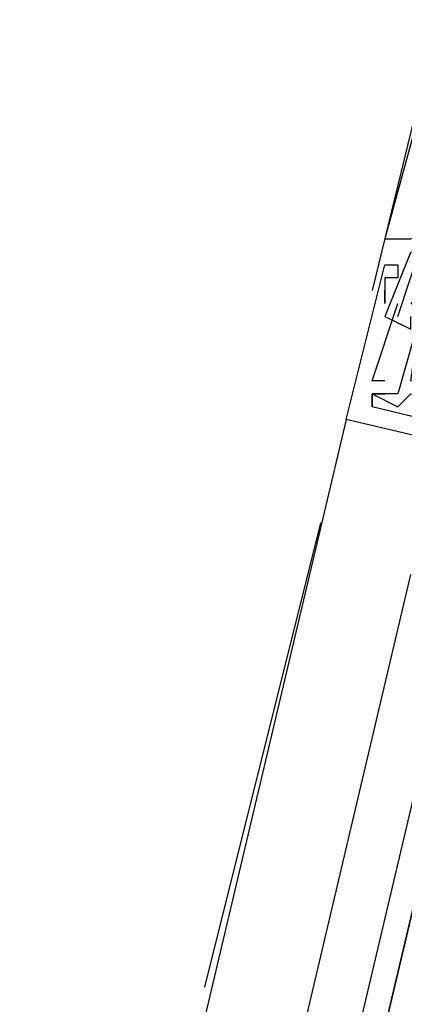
# Model space of a CAD drawing. Header units: feet. Extents: x -79 to 198, y -22 to 181.
# Tile 141 of 256: x 116.876 to 117.273, y 74.547 to 75.564. Entities that reach past the tile are written whole.
import ezdxf

# ---------------------------------------------------------------- set-up
doc = ezdxf.new("R2010")
doc.units = ezdxf.units.FT
doc.layers.add('A-LINEA', color=7, linetype='CONTINUOUS')

msp = doc.modelspace()

# ---------------------------------------------------------------- linework, layer by layer
at = {"layer": 'A-LINEA'}
for p, q in [((117.36, 75.7778), (117.24, 75.2844)), ((117.2533, 75.3378), (117.2533, 75.3378)), ((117.2533, 75.3378), (117.2533, 75.3378)), ((117.2533, 75.3378), (117.2533, 75.3378)), ((117.2533, 75.3111), (117.2533, 75.3111)), ((117.2533, 75.3111), (117.2533, 75.3111)), ((117.2533, 75.3111), (117.2533, 75.3111)), ((117.2667, 75.3111), (117.2667, 75.3111)), ((117.2667, 75.3111), (117.2667, 75.3111)), ((117.2667, 75.3111), (117.2667, 75.3111)), ((117.2533, 75.2978), (117.2533, 75.2978)), ((117.2533, 75.2978), (117.2533, 75.2978)), ((117.2533, 75.2978), (117.2533, 75.2978)), ((117.2667, 75.2978), (117.2667, 75.2978)), ((117.2667, 75.2978), (117.2667, 75.2978)), ((117.2667, 75.2978), (117.2667, 75.2978)), ((117.2533, 75.2844), (117.2533, 75.2844)), ((117.2533, 75.2844), (117.2533, 75.2844)), ((117.2533, 75.2844), (117.2533, 75.2844)), ((117.2533, 75.2711), (117.2533, 75.2711)), ((117.2533, 75.2711), (117.2533, 75.2711)), ((117.2533, 75.2711), (117.2533, 75.2711)), ((117.2667, 75.2711), (117.2667, 75.2711)), ((117.2667, 75.2711), (117.2667, 75.2711)), ((117.2667, 75.2711), (117.2667, 75.2711)), ((117.2533, 75.2578), (117.2533, 75.2578)), ((117.2533, 75.2578), (117.2533, 75.2578)), ((117.2533, 75.2578), (117.2533, 75.2578)), ((117.2667, 75.2578), (117.2667, 75.2578)), ((117.2667, 75.2578), (117.2667, 75.2578)), ((117.2667, 75.2578), (117.2667, 75.2578)), ((117.24, 75.1911), (117.24, 75.1911)), ((117.24, 75.1911), (117.24, 75.1911)), ((117.24, 75.1911), (117.24, 75.1911)), ((117.2533, 75.1911), (117.2533, 75.1911)), ((117.2533, 75.1911), (117.2533, 75.1911)), ((117.2533, 75.1911), (117.2533, 75.1911)), ((117.24, 75.1778), (117.24, 75.1778)), ((117.24, 75.1778), (117.24, 75.1778)), ((117.24, 75.1778), (117.24, 75.1778)), ((117.24, 75.1778), (117.24, 75.1778)), ((117.24, 75.1778), (117.24, 75.1778)), ((117.24, 75.1778), (117.24, 75.1778)), ((117.24, 75.1778), (117.24, 75.1778)), ((117.24, 75.1778), (117.24, 75.1778)), ((117.24, 75.1778), (117.24, 75.1778)), ((117.2533, 75.1778), (117.2533, 75.1778)), ((117.2533, 75.1778), (117.2533, 75.1778)), ((117.2533, 75.1778), (117.2533, 75.1778)), ((117.2667, 75.1778), (117.2667, 75.1778)), ((117.2667, 75.1778), (117.2667, 75.1778)), ((117.2667, 75.1778), (117.2667, 75.1778)), ((117.24, 75.1644), (117.24, 75.1644)), ((117.24, 75.1644), (117.24, 75.1644)), ((117.24, 75.1644), (117.24, 75.1644)), ((117.24, 75.1644), (117.24, 75.1644)), ((117.24, 75.1644), (117.24, 75.1644)), ((117.24, 75.1644), (117.24, 75.1644)), ((117.2667, 75.1644), (117.2667, 75.1644)), ((117.2667, 75.1644), (117.2667, 75.1644)), ((117.2667, 75.1644), (117.2667, 75.1644)), ((117.2133, 75.1511), (115.5733, 68.2178)), ((117.2133, 75.1511), (117.2133, 75.1511)), ((117.2133, 75.1511), (117.2133, 75.1511)), ((117.2133, 75.1511), (117.2133, 75.1511)), ((117.1867, 75.0444), (117.0667, 74.5644)), ((116.8933, 73.3511), (117.28, 74.9911))]:
    msp.add_line(p, q, dxfattribs=at)
for points in [[(117.9733, 75.3244), (117.2933, 75.4844), (117.2533, 75.3378), (117.28, 75.3378)], [(117.9733, 75.3244), (117.2933, 75.4844), (117.2533, 75.3378), (117.28, 75.3378)], [(117.9733, 75.3244), (117.2933, 75.4844), (117.2533, 75.3378), (117.28, 75.3378)], [(117.2667, 75.2578), (117.2933, 75.3378), (117.28, 75.3378)], [(117.2667, 75.2578), (117.2933, 75.3378), (117.28, 75.3378)], [(117.2667, 75.2578), (117.2933, 75.3378), (117.28, 75.3378)], [(117.28, 75.3244), (117.2533, 75.2578), (117.28, 75.2444), (117.28, 75.2578)], [(117.28, 75.3244), (117.2533, 75.2578), (117.28, 75.2444), (117.28, 75.2578)], [(117.28, 75.3244), (117.2533, 75.2578), (117.28, 75.2444), (117.28, 75.2578)], [(117.88, 75.0044), (117.8933, 75.0044), (117.8933, 74.9911), (117.2133, 75.1511), (117.2533, 75.3111), (117.2667, 75.3111), (117.2667, 75.2978), (117.2533, 75.2978), (117.2533, 75.2711), (117.2533, 75.2844)], [(117.88, 75.0044), (117.8933, 75.0044), (117.8933, 74.9911), (117.2133, 75.1511), (117.2533, 75.3111), (117.2667, 75.3111), (117.2667, 75.2978), (117.2533, 75.2978), (117.2533, 75.2711), (117.2533, 75.2844)], [(117.88, 75.0044), (117.8933, 75.0044), (117.8933, 74.9911), (117.2133, 75.1511), (117.2533, 75.3111), (117.2667, 75.3111), (117.2667, 75.2978), (117.2533, 75.2978), (117.2533, 75.2711), (117.2533, 75.2844)], [(117.7733, 75.0711), (117.8, 75.1511), (117.8, 75.1644), (117.8, 75.1644), (117.7733, 75.0711), (117.28, 75.1911), (117.2933, 75.2844), (117.28, 75.2711), (117.2933, 75.2711), (117.2667, 75.1778), (117.24, 75.1778), (117.24, 75.1644), (117.24, 75.1778)], [(117.7733, 75.0711), (117.8, 75.1511), (117.8, 75.1644), (117.8, 75.1644), (117.7733, 75.0711), (117.28, 75.1911), (117.2933, 75.2844), (117.28, 75.2711), (117.2933, 75.2711), (117.2667, 75.1778), (117.24, 75.1778), (117.24, 75.1644), (117.24, 75.1778)], [(117.7733, 75.0711), (117.8, 75.1511), (117.8, 75.1644), (117.8, 75.1644), (117.7733, 75.0711), (117.28, 75.1911), (117.2933, 75.2844), (117.28, 75.2711), (117.2933, 75.2711), (117.2667, 75.1778), (117.24, 75.1778), (117.24, 75.1644), (117.24, 75.1778)], [(117.2533, 75.1911), (117.24, 75.1911), (117.2667, 75.2711)], [(117.2533, 75.1911), (117.24, 75.1911), (117.2667, 75.2711)], [(117.2533, 75.1911), (117.24, 75.1911), (117.2667, 75.2711)], [(117.24, 75.1778), (117.2667, 75.1644), (117.28, 75.1778), (117.68, 75.0844), (117.68, 75.0711)], [(117.24, 75.1644), (117.24, 75.1778), (117.2533, 75.1778)], [(117.24, 75.1778), (117.2667, 75.1644), (117.28, 75.1778), (117.68, 75.0844), (117.68, 75.0711)], [(117.24, 75.1644), (117.24, 75.1778), (117.2533, 75.1778)], [(117.24, 75.1778), (117.2667, 75.1644), (117.28, 75.1778), (117.68, 75.0844), (117.68, 75.0711)], [(117.24, 75.1644), (117.24, 75.1778), (117.2533, 75.1778)], [(117.8, 75.0978), (117.7867, 75.0978), (117.7733, 75.0311), (117.6933, 75.0578), (117.6933, 75.0844), (117.68, 75.0844), (117.68, 75.0711), (117.6933, 75.0711), (117.68, 75.0578), (117.24, 75.1644)], [(117.8, 75.0978), (117.7867, 75.0978), (117.7733, 75.0311), (117.6933, 75.0578), (117.6933, 75.0844), (117.68, 75.0844), (117.68, 75.0711), (117.6933, 75.0711), (117.68, 75.0578), (117.24, 75.1644)], [(117.8, 75.0978), (117.7867, 75.0978), (117.7733, 75.0311), (117.6933, 75.0578), (117.6933, 75.0844), (117.68, 75.0844), (117.68, 75.0711), (117.6933, 75.0711), (117.68, 75.0578), (117.24, 75.1644)], [(117, 73.3244), (117.4, 75.0178), (117.3867, 75.0311), (117.3733, 75.0311), (116.9733, 73.3378), (117.3733, 75.0311), (117.36, 75.0311), (117.3467, 75.0311), (116.9467, 73.3378)]]:
    msp.add_lwpolyline(points, dxfattribs=at)

doc.saveas('drawing.dxf')
